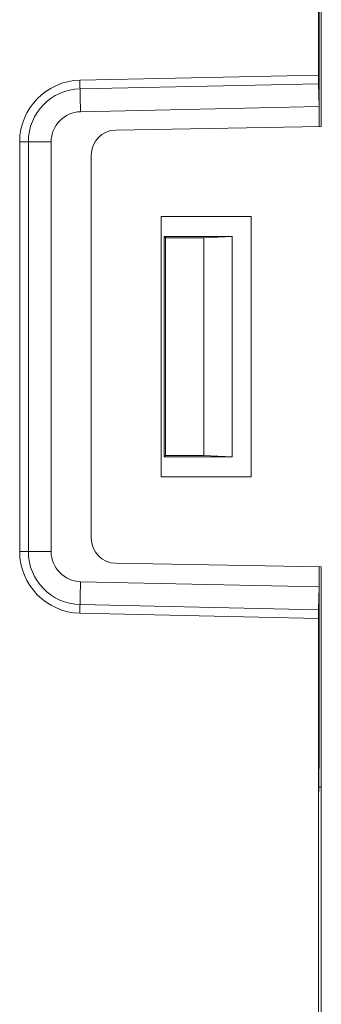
# Model space of a CAD drawing. Header units: millimetres. Extents: x -594 to 595, y -419 to 422.
# Tile 81 of 124: x -64 to -49, y 211 to 260. Entities that reach past the tile are written whole.
import ezdxf

# ---------------------------------------------------------------- set-up
doc = ezdxf.new("R2010")
doc.units = ezdxf.units.MM
doc.header["$MEASUREMENT"] = 0
doc.layers.add('layer 1', color=7, linetype='Continuous')

msp = doc.modelspace()

# ---------------------------------------------------------------- linework, layer by layer
at = {"layer": 'layer 1', "lineweight": 9}
for points in [[(-48.7665, 254.8565), (-48.7665, 254.8565), (-48.7665, 298.3565), (-48.7665, 298.3565)], [(-48.9123, 257.4272), (-48.9123, 257.4272), (-48.9123, 297.8565), (-48.9123, 297.8565)], [(-48.8665, 255.8544), (-48.8665, 255.8544), (-48.8665, 263.7796), (-48.8665, 263.7796)], [(-48.9123, 257.4272), (-48.9123, 257.4272), (-60.8333, 257.1681), (-60.8333, 257.1681)], [(-48.9123, 257.4272), (-48.9123, 257.2485), (-48.9107, 257.0835), (-48.908, 256.9942)], [(-60.8333, 257.1681), (-62.5042, 257.1317), (-63.8398, 255.7668), (-63.8398, 254.0955)], [(-60.8333, 257.1681), (-60.8333, 257.1681), (-60.7991, 255.5951), (-60.7991, 255.5951)], [(-48.908, 256.9942), (-48.908, 256.9942), (-60.8239, 256.7351), (-60.8239, 256.7351)], [(-48.908, 256.9942), (-48.908, 256.9942), (-48.8735, 255.8544), (-48.8735, 255.8544)], [(-60.8239, 256.7351), (-62.2594, 256.7039), (-63.4068, 255.5313), (-63.4068, 254.0955)], [(-48.8735, 255.8544), (-48.8735, 255.8544), (-60.7991, 255.5951), (-60.7991, 255.5951)], [(-48.8735, 255.8544), (-48.8735, 255.8544), (-48.8735, 254.8565), (-48.8735, 254.8565)], [(-60.7991, 255.5951), (-61.6146, 255.5774), (-62.2665, 254.9112), (-62.2665, 254.0955)], [(-59.0383, 254.6772), (-59.0383, 254.6772), (-48.7665, 254.8565), (-48.7665, 254.8565)], [(-59.0383, 254.6772), (-59.7201, 254.6653), (-60.2665, 254.1092), (-60.2665, 253.4274)], [(-63.8398, 254.0955), (-63.8398, 254.0955), (-63.8398, 233.6175), (-63.8398, 233.6175)], [(-62.2665, 254.0955), (-62.2665, 254.0955), (-63.8398, 254.0955), (-63.8398, 254.0955)], [(-63.4068, 254.0955), (-63.4068, 254.0955), (-63.4068, 233.6175), (-63.4068, 233.6175)], [(-62.2665, 233.6175), (-62.2665, 233.6175), (-62.2665, 254.0955), (-62.2665, 254.0955)], [(-60.2665, 253.4274), (-60.2665, 253.4274), (-60.2665, 234.2856), (-60.2665, 234.2856)], [(-56.7665, 250.3565), (-56.7665, 250.3565), (-56.7665, 237.3565), (-56.7665, 237.3565)], [(-52.2665, 250.3565), (-52.2665, 250.3565), (-56.7665, 250.3565), (-56.7665, 250.3565)], [(-52.2665, 237.3565), (-52.2665, 237.3565), (-52.2665, 250.3565), (-52.2665, 250.3565)], [(-56.6165, 249.3565), (-56.6165, 249.3565), (-56.6165, 238.3565), (-56.6165, 238.3565)], [(-53.2165, 249.3565), (-53.2165, 249.3565), (-56.6165, 249.3565), (-56.6165, 249.3565)], [(-56.6165, 249.3565), (-56.6165, 249.3565), (-56.5571, 249.2971), (-56.5571, 249.2971)], [(-56.5571, 249.2971), (-56.5571, 249.2971), (-56.5571, 238.4159), (-56.5571, 238.4159)], [(-54.643, 249.2971), (-54.643, 249.2971), (-56.5571, 249.2971), (-56.5571, 249.2971)], [(-53.2165, 249.3565), (-53.2165, 249.3565), (-54.643, 249.2971), (-54.643, 249.2971)], [(-54.643, 238.4159), (-54.643, 238.4159), (-54.643, 249.2971), (-54.643, 249.2971)], [(-53.2165, 238.3565), (-53.2165, 238.3565), (-53.2165, 249.3565), (-53.2165, 249.3565)], [(-56.6165, 238.3565), (-56.6165, 238.3565), (-56.5571, 238.4159), (-56.5571, 238.4159)], [(-56.6165, 238.3565), (-56.6165, 238.3565), (-53.2165, 238.3565), (-53.2165, 238.3565)], [(-56.5571, 238.4159), (-56.5571, 238.4159), (-54.643, 238.4159), (-54.643, 238.4159)], [(-53.2165, 238.3565), (-53.2165, 238.3565), (-54.643, 238.4159), (-54.643, 238.4159)], [(-56.7665, 237.3565), (-56.7665, 237.3565), (-52.2665, 237.3565), (-52.2665, 237.3565)], [(-60.2665, 234.2856), (-60.2665, 233.6037), (-59.7201, 233.0477), (-59.0383, 233.0358)], [(-62.2665, 233.6175), (-62.2665, 233.6175), (-63.8398, 233.6175), (-63.8398, 233.6175)], [(-63.8398, 233.6175), (-63.8398, 231.9462), (-62.5042, 230.5812), (-60.8333, 230.5449)], [(-63.4068, 233.6175), (-63.4068, 232.1817), (-62.2594, 231.009), (-60.8239, 230.9778)], [(-62.2665, 233.6175), (-62.2665, 232.8018), (-61.6146, 232.1356), (-60.7991, 232.1178)], [(-48.7665, 232.8565), (-48.7665, 232.8565), (-59.0383, 233.0358), (-59.0383, 233.0358)], [(-48.8735, 232.8565), (-48.8735, 232.8565), (-48.8735, 231.8586), (-48.8735, 231.8586)], [(-48.7665, 232.8565), (-48.7665, 232.8565), (-48.7665, 113.8565), (-48.7665, 113.8565)], [(-60.7991, 232.1178), (-60.7991, 232.1178), (-60.8333, 230.5449), (-60.8333, 230.5449)], [(-48.8735, 231.8586), (-48.8735, 231.8586), (-60.7991, 232.1178), (-60.7991, 232.1178)], [(-48.8735, 231.8586), (-48.8735, 231.8586), (-48.908, 230.7188), (-48.908, 230.7188)], [(-48.8665, 223.9334), (-48.8665, 223.9334), (-48.8665, 231.8586), (-48.8665, 231.8586)], [(-48.908, 230.7188), (-48.908, 230.7188), (-60.8239, 230.9778), (-60.8239, 230.9778)], [(-48.908, 230.7188), (-48.9107, 230.6295), (-48.9123, 230.4644), (-48.9123, 230.2858)], [(-48.9123, 230.2858), (-48.9123, 230.2858), (-60.8333, 230.5449), (-60.8333, 230.5449)], [(-48.9123, 116.4272), (-48.9123, 116.4272), (-48.9123, 230.2858), (-48.9123, 230.2858)], [(-48.8665, 223.9334), (-48.8665, 223.9334), (-48.8927, 221.6275), (-48.8927, 221.6275)], [(-48.9005, 221.8518), (-48.9005, 221.8518), (-48.7665, 221.8565), (-48.7665, 221.8565)]]:
    msp.add_open_spline(points, degree=3, dxfattribs=at)

doc.saveas('drawing.dxf')
